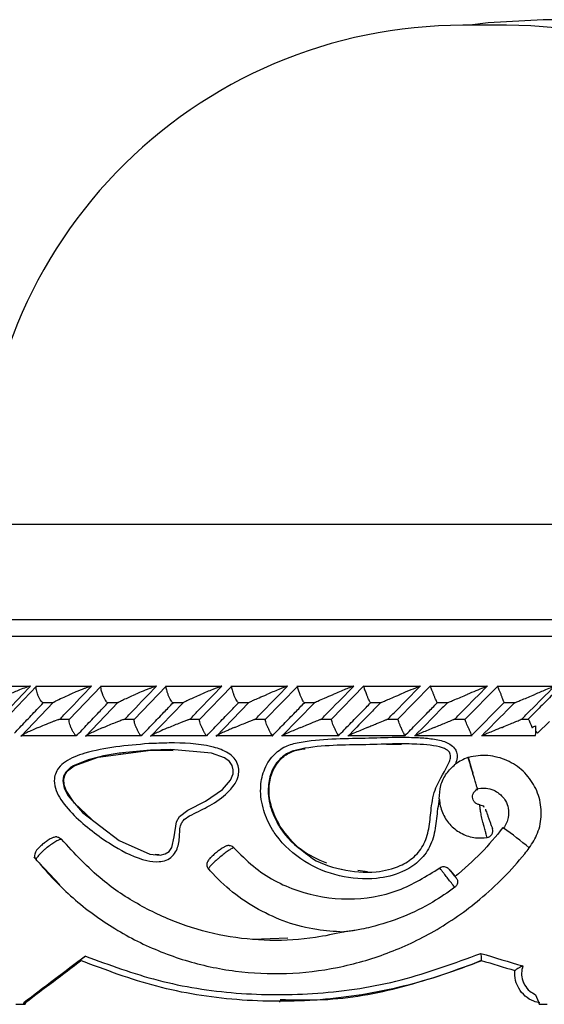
# Model space of a CAD drawing. Header units: millimetres. Extents: x 65 to 121, y 64 to 185.
# Tile 91 of 175: x 75.35 to 76.93, y 132.75 to 135.72. Entities that reach past the tile are written whole.
import ezdxf

# ---------------------------------------------------------------- set-up
doc = ezdxf.new("R2010")
doc.units = ezdxf.units.MM

msp = doc.modelspace()

# ---------------------------------------------------------------- linework, layer by layer
at = {"color": 7, "linetype": 'Continuous', "lineweight": 25}
for p, q in [((77.05924, 135.71509), (76.9281, 135.71509)), ((76.81747, 135.69817), (76.68632, 135.69817)), ((72.22689, 133.91004), (76.13778, 133.91004)), ((76.13778, 133.91004), (81.27689, 133.91004)), ((75.38464, 133.70835), (75.21969, 133.70835)), ((75.40391, 133.70898), (75.30881, 133.60866)), ((75.56875, 133.70861), (75.40196, 133.70861)), ((75.59854, 133.70911), (75.50281, 133.60876)), ((75.76443, 133.70861), (75.59641, 133.70861)), ((75.79435, 133.70918), (75.69805, 133.60886)), ((75.96128, 133.70859), (75.79211, 133.70859)), ((75.99136, 133.70924), (75.8945, 133.60894)), ((76.15929, 133.70856), (75.98903, 133.70856)), ((76.18958, 133.70928), (76.09215, 133.609)), ((76.35846, 133.70852), (76.18718, 133.70852)), ((76.38871, 133.71008), (76.29119, 133.6103)), ((76.55882, 133.70847), (76.38657, 133.70847)), ((76.58913, 133.7101), (76.49104, 133.61034)), ((76.76034, 133.70841), (76.58721, 133.70841)), ((76.79155, 133.70937), (76.69239, 133.60912)), ((76.96306, 133.70835), (76.7891, 133.70835)), ((75.45564, 133.66101), (75.35758, 133.55789)), ((75.422, 133.66062), (75.45479, 133.66062)), ((75.6503, 133.66087), (75.5519, 133.55805)), ((75.61691, 133.66056), (75.64935, 133.66056)), ((75.84607, 133.66064), (75.74744, 133.55819)), ((75.813, 133.66049), (75.84533, 133.66049)), ((76.04304, 133.6604), (75.94417, 133.55832)), ((76.01023, 133.66044), (76.04256, 133.66044)), ((76.23968, 133.65945), (76.14198, 133.55919)), ((76.20861, 133.66038), (76.24107, 133.66038)), ((76.40811, 133.66034), (76.44063, 133.66034)), ((76.60876, 133.66031), (76.64153, 133.66031)), ((76.71165, 133.56025), (76.81066, 133.66035)), ((76.81056, 133.66029), (76.84367, 133.66029)), ((75.50334, 133.60951), (75.47156, 133.60951)), ((75.69845, 133.60949), (75.66663, 133.60949)), ((75.8948, 133.60946), (75.86288, 133.60946)), ((76.09238, 133.60942), (76.06016, 133.60942)), ((76.2912, 133.60936), (76.2586, 133.60936)), ((76.49126, 133.6093), (76.45811, 133.6093)), ((76.69257, 133.60924), (76.65893, 133.60924)), ((76.88369, 133.60918), (76.86097, 133.60918)), ((76.36023, 133.57891), (76.34093, 133.55922)), ((76.91109, 133.56774), (76.94629, 133.60316)), ((75.35702, 133.56145), (75.5237, 133.56145)), ((75.5237, 133.56059), (75.52467, 133.56038)), ((75.55129, 133.56139), (75.71921, 133.56139)), ((75.71898, 133.56059), (75.71982, 133.56038)), ((75.74679, 133.56133), (75.91587, 133.56133)), ((75.91544, 133.56059), (75.91613, 133.56038)), ((75.94351, 133.56128), (76.11367, 133.56128)), ((76.14144, 133.56123), (76.31261, 133.56123)), ((76.34057, 133.56121), (76.51268, 133.56121)), ((76.54092, 133.56119), (76.71392, 133.56119)), ((76.74256, 133.56118), (76.9049, 133.56118)), ((75.74725, 133.51647), (75.67287, 133.50957)), ((75.74827, 133.51637), (75.81495, 133.51598)), ((76.45641, 133.53495), (76.50142, 133.53464)), ((76.70286, 133.49504), (76.70124, 133.49451)), ((76.80866, 133.28251), (76.80682, 133.2837)), ((75.39639, 133.19496), (75.47408, 133.11134)), ((75.77302, 133.20186), (75.76069, 133.20276)), ((76.3992, 133.15053), (76.37034, 133.15486)), ((76.15993, 132.95058), (76.05398, 132.94716)), ((76.74176, 132.88396), (76.74163, 132.88401)), ((75.34241, 132.75204), (75.36457, 132.75204)), ((75.36585, 132.75641), (75.36457, 132.75204)), ((75.36457, 132.75204), (75.37008, 132.75204)), ((75.36585, 132.75641), (75.37136, 132.75641)), ((75.37136, 132.75641), (75.37008, 132.75204)), ((76.13395, 132.76081), (76.13669, 132.76081)), ((76.91605, 132.75204), (76.9393, 132.75204))]:
    msp.add_line(p, q, dxfattribs=at)
at = {"color": 1, "linetype": 'Continuous', "lineweight": 25}
for p, q in [((75.23939, 134.19669), (77.90656, 134.19669)), ((72.17689, 133.86004), (76.131, 133.86004)), ((76.131, 133.86004), (81.32689, 133.86004))]:
    msp.add_line(p, q, dxfattribs=at)
at = {"color": 7, "linetype": 'Continuous', "lineweight": 25, "flags": 128}
for points in [[(76.9281, 135.71509), (76.76218, 135.70555), (76.70743, 135.69817)], [(75.56, 133.48824), (75.56, 133.48824), (75.51475, 133.46977), (75.50769, 133.46527), (75.49205, 133.45065), (75.48549, 133.43838), (75.48323, 133.42479), (75.48766, 133.40242), (75.49944, 133.37976), (75.54295, 133.32897), (75.65268, 133.24538), (75.74464, 133.20436), (75.77576, 133.20125), (75.79095, 133.20459), (75.80287, 133.21223), (75.81121, 133.22408), (75.81838, 133.25603), (75.82476, 133.3011), (75.83403, 133.31736), (75.85889, 133.33644), (75.91215, 133.3637), (75.96323, 133.39862), (75.98748, 133.42704), (75.99518, 133.4456), (75.99612, 133.45809), (75.99258, 133.47093), (75.98431, 133.4823), (75.9691, 133.4935), (75.9303, 133.50767), (75.80786, 133.51846), (75.74725, 133.51647), (75.74725, 133.51647)], [(75.57028, 133.30815), (75.51899, 133.35694), (75.49307, 133.39531), (75.48699, 133.41236), (75.486, 133.43071), (75.49017, 133.44381), (75.498, 133.45486), (75.51779, 133.47005), (75.58982, 133.49534), (75.74827, 133.51637), (75.74827, 133.51637)]]:
    msp.add_lwpolyline(points, dxfattribs=at)
at = {"color": 7, "linetype": 'Continuous', "lineweight": 25}
for centre, radius, start, end in [((76.68632, 134.25025), 1.44792, 90, 182.12014), ((76.81747, 134.25025), 1.44792, 357.87986, 90), ((76.58242, 133.58245), 0.32318, 356.22699, 1.3542), ((76.86719, 133.53361), 0.05559, 37.8709, 46.67715), ((78.32612, 133.98527), 1.69738, 196.80588, 198.48981), ((76.75632, 133.27366), 0.01999, 278.80511, 19.73485)]:
    msp.add_arc(centre, radius, start, end, dxfattribs=at)
at = {"color": 1, "linetype": 'Continuous', "lineweight": 25}
msp.add_arc((75.73393, 131.80957), 1.82335, 50.8099, 53.88375, dxfattribs=at)
at = {"color": 7, "linetype": 'Continuous', "lineweight": 25}
for centre, major_axis, ratio, start_param, end_param in [((76.75189, 133.58533), (4.57446, -4.55824), 0.0154712, 1.5514107, 1.5528065), ((76.75189, 133.13567), (-4.57469, 5.59467), 0.0094494, 1.5588622, 1.5629203), ((76.75189, 133.33104), (4.56981, 3.35077), 0.0650454, 1.7886322, 1.8309357), ((76.75189, 133.08947), (4.57471, -1.37222), 0.0376438, 4.7211784, 4.7487353), ((76.75189, 133.33104), (4.52985, 3.32147), 0.0650454, 1.7937549, 1.832465), ((76.74614, 133.07033), (4.5547, -1.37223), 0.0377817, 4.7228095, 4.7449582), ((76.75189, 134.84741), (-4.54233, 12.23928), 0.0445947, 1.7238719, 1.7262718)]:
    msp.add_ellipse(centre, major_axis=major_axis, ratio=ratio, start_param=start_param, end_param=end_param, dxfattribs=at)
for points, knots in [([(75.29243, 133.61038), (75.30018, 133.61862), (75.33127, 133.65165), (75.36254, 133.68465), (75.38601, 133.70942)], [0, 0, 0, 0, 0.2495622, 1, 1, 1, 1]), ([(75.38601, 133.70942), (75.38589, 133.70942), (75.38542, 133.70942), (75.38374, 133.7091), (75.37962, 133.70791), (75.36923, 133.70432), (75.35428, 133.69847), (75.3369, 133.6913), (75.32635, 133.68675), (75.32108, 133.68445), (75.321, 133.68442)], [0, 0, 0, 0, 0.0165282, 0.0607546, 0.1238804, 0.2335079, 0.5249192, 0.7588961, 0.9964327, 1, 1, 1, 1]), ([(75.40336, 133.70843), (75.40302, 133.70786), (75.40223, 133.70653), (75.40241, 133.70167), (75.40381, 133.69472), (75.40582, 133.68857), (75.40715, 133.68513), (75.4074, 133.6845), (75.40743, 133.68442)], [0, 0, 0, 0, 0.17742793, 0.40915813, 0.67499146, 0.94099701, 0.99227467, 1, 1, 1, 1]), ([(75.4751, 133.61038), (75.4829, 133.61857), (75.51431, 133.65157), (75.54583, 133.68459), (75.56953, 133.70942)], [0, 0, 0, 0, 0.2483501, 1, 1, 1, 1]), ([(75.56953, 133.70942), (75.56918, 133.70939), (75.56873, 133.70936), (75.5671, 133.70899), (75.56345, 133.70791), (75.55629, 133.70537), (75.54222, 133.70001), (75.52485, 133.69293), (75.51094, 133.68699), (75.50507, 133.68445), (75.50499, 133.68442)], [0, 0, 0, 0, 0.0439879, 0.0565251, 0.1182048, 0.2485795, 0.37791, 0.7339172, 0.9964188, 1, 1, 1, 1]), ([(75.59784, 133.70838), (75.59771, 133.70828), (75.5971, 133.70777), (75.59713, 133.7045), (75.59804, 133.6987), (75.6001, 133.69164), (75.60197, 133.68662), (75.60283, 133.6845), (75.60286, 133.68442)], [0, 0, 0, 0, 0.05983726, 0.2869848, 0.52515128, 0.79963308, 0.99226558, 1, 1, 1, 1]), ([(75.66994, 133.61038), (75.67783, 133.61862), (75.70944, 133.65162), (75.74115, 133.68464), (75.76494, 133.70942)], [0, 0, 0, 0, 0.2496692, 1, 1, 1, 1]), ([(75.76494, 133.70942), (75.76472, 133.7094), (75.7643, 133.70938), (75.76268, 133.70898), (75.75886, 133.70778), (75.7521, 133.70532), (75.73833, 133.70001), (75.72105, 133.69294), (75.70698, 133.68698), (75.70111, 133.68445), (75.70103, 133.68442)], [0, 0, 0, 0, 0.0336146, 0.0647281, 0.1259539, 0.2511428, 0.3754698, 0.7356207, 0.9964202, 1, 1, 1, 1]), ([(75.79354, 133.7084), (75.79338, 133.70783), (75.79299, 133.70651), (75.79374, 133.70167), (75.79563, 133.69471), (75.79784, 133.68856), (75.79922, 133.68512), (75.79947, 133.6845), (75.79951, 133.68442)], [0, 0, 0, 0, 0.1755758, 0.4076111, 0.6742204, 0.9410785, 0.9922637, 1, 1, 1, 1]), ([(75.86596, 133.61038), (75.87393, 133.61865), (75.90573, 133.65165), (75.93761, 133.68467), (75.96151, 133.70942)], [0, 0, 0, 0, 0.2505588, 1, 1, 1, 1]), ([(75.96151, 133.70942), (75.9614, 133.70941), (75.96104, 133.7094), (75.95941, 133.70896), (75.95417, 133.7072), (75.94521, 133.70377), (75.9258, 133.69604), (75.91013, 133.68946), (75.89836, 133.68445), (75.89828, 133.68442)], [0, 0, 0, 0, 0.0233505, 0.0734552, 0.1346777, 0.3255434, 0.4727836, 0.9964062, 1, 1, 1, 1]), ([(75.99049, 133.70837), (75.99041, 133.70781), (75.99023, 133.70649), (75.99126, 133.70166), (75.99337, 133.69471), (75.99567, 133.68856), (75.99707, 133.68512), (75.99733, 133.6845), (75.99736, 133.68442)], [0, 0, 0, 0, 0.1729576, 0.4056699, 0.673211, 0.9409559, 0.9922474, 1, 1, 1, 1]), ([(76.06314, 133.61038), (76.07117, 133.61867), (76.10316, 133.65168), (76.13523, 133.68469), (76.15924, 133.70942)], [0, 0, 0, 0, 0.2510673, 1, 1, 1, 1]), ([(76.15924, 133.70942), (76.1592, 133.70942), (76.15905, 133.70942), (76.15828, 133.70924), (76.15618, 133.70856), (76.15095, 133.70665), (76.14281, 133.70347), (76.12421, 133.69598), (76.10865, 133.68948), (76.09682, 133.68445), (76.09673, 133.68442)], [0, 0, 0, 0, 0.01308281, 0.04402182, 0.10022292, 0.16637225, 0.32972406, 0.47392317, 0.99641131, 1, 1, 1, 1]), ([(76.18866, 133.70832), (76.18863, 133.70823), (76.18846, 133.70773), (76.1892, 133.70449), (76.19092, 133.6987), (76.19348, 133.69164), (76.19549, 133.68662), (76.19637, 133.6845), (76.19641, 133.68442)], [0, 0, 0, 0, 0.05090085, 0.28011062, 0.52043116, 0.79775177, 0.99221233, 1, 1, 1, 1]), ([(76.26147, 133.61038), (76.26955, 133.61867), (76.30174, 133.65168), (76.33398, 133.6847), (76.35812, 133.70942)], [0, 0, 0, 0, 0.251132, 1, 1, 1, 1]), ([(76.35812, 133.70942), (76.35812, 133.70942), (76.35804, 133.70943), (76.35732, 133.70925), (76.35448, 133.70823), (76.34681, 133.70527), (76.33316, 133.69975), (76.31525, 133.69235), (76.30276, 133.68711), (76.29646, 133.68445), (76.29638, 133.68442)], [0, 0, 0, 0, 0.0028652, 0.0509783, 0.1103371, 0.2078091, 0.4531876, 0.7216386, 0.9964138, 1, 1, 1, 1]), ([(76.38807, 133.70828), (76.38807, 133.7082), (76.38804, 133.70771), (76.389, 133.70449), (76.39097, 133.6987), (76.39368, 133.69164), (76.39573, 133.68662), (76.39661, 133.6845), (76.39665, 133.68442)], [0, 0, 0, 0, 0.0452501, 0.2758716, 0.5176046, 0.796567, 0.992169, 1, 1, 1, 1]), ([(76.46096, 133.61038), (76.46909, 133.61867), (76.50146, 133.65169), (76.53388, 133.6847), (76.55817, 133.70942)], [0, 0, 0, 0, 0.2510565, 1, 1, 1, 1]), ([(76.55817, 133.70942), (76.55807, 133.7094), (76.55786, 133.70936), (76.55606, 133.70869), (76.55155, 133.70692), (76.53804, 133.70143), (76.51894, 133.69351), (76.50328, 133.68697), (76.4973, 133.68445), (76.49722, 133.68442)], [0, 0, 0, 0, 0.038873, 0.0848212, 0.1629502, 0.3126981, 0.7369087, 0.9964157, 1, 1, 1, 1]), ([(76.58847, 133.70942), (76.58845, 133.70933), (76.58841, 133.7091), (76.5892, 133.70668), (76.59106, 133.70173), (76.59385, 133.69469), (76.59636, 133.68856), (76.5978, 133.68512), (76.59806, 133.6845), (76.59809, 133.68442)], [0, 0, 0, 0, 0.1156537, 0.3057841, 0.5012352, 0.7257101, 0.9503462, 0.9934889, 1, 1, 1, 1]), ([(76.66161, 133.61038), (76.66976, 133.61865), (76.70233, 133.65167), (76.73494, 133.68468), (76.75937, 133.70942)], [0, 0, 0, 0, 0.2504286, 1, 1, 1, 1]), ([(76.75937, 133.70942), (76.75935, 133.70941), (76.75929, 133.70939), (76.75812, 133.70892), (76.7546, 133.70747), (76.74391, 133.70304), (76.72471, 133.69504), (76.70802, 133.68808), (76.69935, 133.68445), (76.69926, 133.68442)], [0, 0, 0, 0, 0.0273686, 0.0721239, 0.1418868, 0.2690862, 0.6203414, 0.9964223, 1, 1, 1, 1]), ([(76.79068, 133.70811), (76.7909, 133.70762), (76.79147, 133.70636), (76.79349, 133.70166), (76.79643, 133.69472), (76.79902, 133.68856), (76.80045, 133.68513), (76.80071, 133.6845), (76.80074, 133.68442)], [0, 0, 0, 0, 0.1536243, 0.3920047, 0.6655901, 0.9393249, 0.9920332, 1, 1, 1, 1]), ([(76.86343, 133.61038), (76.87161, 133.61862), (76.90438, 133.65165), (76.93716, 133.68465), (76.96177, 133.70942)], [0, 0, 0, 0, 0.24956111, 1, 1, 1, 1]), ([(76.9814, 133.70942), (76.96989, 133.69782), (76.94654, 133.67427), (76.91374, 133.64126), (76.89243, 133.61985), (76.883, 133.61038)], [0, 0, 0, 0, 0.3511504, 0.7127317, 1, 1, 1, 1]), ([(76.96177, 133.70942), (76.96178, 133.70942), (76.96183, 133.70942), (76.96116, 133.7091), (76.95845, 133.70791), (76.95006, 133.70432), (76.93617, 133.69847), (76.91903, 133.6913), (76.90814, 133.68675), (76.90261, 133.68445), (76.90253, 133.68442)], [0, 0, 0, 0, 0.016515, 0.0607639, 0.1238527, 0.2334858, 0.5249038, 0.7588898, 0.9964264, 1, 1, 1, 1]), ([(75.42202, 133.66079), (75.42136, 133.66127), (75.41966, 133.66251), (75.41615, 133.66719), (75.41201, 133.67412), (75.40912, 133.68028), (75.40771, 133.68372), (75.40746, 133.68434), (75.40743, 133.68442)], [0, 0, 0, 0, 0.1489436, 0.3888645, 0.663901, 0.9391426, 0.9919893, 1, 1, 1, 1]), ([(75.45479, 133.66055), (75.45518, 133.66084), (75.45678, 133.662), (75.46566, 133.66662), (75.48197, 133.67434), (75.49703, 133.68098), (75.50491, 133.68439), (75.50499, 133.68442)], [0, 0, 0, 0, 0.0550261, 0.2192366, 0.5990859, 0.9959971, 1, 1, 1, 1]), ([(75.61693, 133.66072), (75.61632, 133.66122), (75.61476, 133.66248), (75.61143, 133.66719), (75.60744, 133.67413), (75.60457, 133.68028), (75.60314, 133.68372), (75.60289, 133.68434), (75.60286, 133.68442)], [0, 0, 0, 0, 0.15440501, 0.39263411, 0.66605006, 0.9396809, 0.99206416, 1, 1, 1, 1]), ([(75.65023, 133.66093), (75.65099, 133.66137), (75.65389, 133.6631), (75.66868, 133.67023), (75.68566, 133.67782), (75.69919, 133.68363), (75.70095, 133.68439), (75.70103, 133.68442)], [0, 0, 0, 0, 0.0768781, 0.2970025, 0.9090091, 0.9958857, 1, 1, 1, 1]), ([(75.81301, 133.66065), (75.81244, 133.66117), (75.81104, 133.66244), (75.8079, 133.66719), (75.80407, 133.67413), (75.80124, 133.68028), (75.7998, 133.68372), (75.79954, 133.68434), (75.79951, 133.68442)], [0, 0, 0, 0, 0.1596436, 0.3962864, 0.668111, 0.940151, 0.9921302, 1, 1, 1, 1]), ([(75.84446, 133.65942), (75.84435, 133.65946), (75.84409, 133.65956), (75.8455, 133.66052), (75.85013, 133.66297), (75.8653, 133.67015), (75.88286, 133.67784), (75.89645, 133.68364), (75.8982, 133.68439), (75.89828, 133.68442)], [0, 0, 0, 0, 0.04294021, 0.10077167, 0.19449465, 0.38719775, 0.92159128, 0.99640451, 1, 1, 1, 1]), ([(76.01024, 133.66058), (76.00973, 133.66112), (76.00848, 133.66241), (76.00555, 133.66719), (76.0019, 133.67413), (75.9991, 133.68029), (75.99765, 133.68372), (75.99739, 133.68434), (75.99736, 133.68442)], [0, 0, 0, 0, 0.1648704, 0.3999633, 0.6701681, 0.9405718, 0.9921769, 1, 1, 1, 1]), ([(76.04292, 133.66051), (76.04404, 133.66109), (76.04762, 133.66293), (76.0583, 133.6678), (76.07503, 133.67518), (76.08874, 133.68105), (76.09665, 133.68439), (76.09673, 133.68442)], [0, 0, 0, 0, 0.0977208, 0.3124589, 0.6067182, 0.9959864, 1, 1, 1, 1]), ([(76.20861, 133.66052), (76.20816, 133.66107), (76.20708, 133.66237), (76.20437, 133.66718), (76.2009, 133.67413), (76.19815, 133.68028), (76.1967, 133.68372), (76.19644, 133.68434), (76.19641, 133.68442)], [0, 0, 0, 0, 0.1698961, 0.4036043, 0.67218, 0.9409358, 0.9922205, 1, 1, 1, 1]), ([(76.24107, 133.66031), (76.24173, 133.66064), (76.24399, 133.66177), (76.25381, 133.66621), (76.27161, 133.67396), (76.28757, 133.68071), (76.2963, 133.68439), (76.29638, 133.68442)], [0, 0, 0, 0, 0.06332, 0.218732, 0.5740157, 0.996038, 1, 1, 1, 1]), ([(76.40811, 133.66046), (76.40773, 133.66103), (76.40684, 133.66234), (76.40436, 133.66718), (76.40108, 133.67413), (76.39839, 133.68028), (76.39694, 133.68372), (76.39668, 133.68434), (76.39665, 133.68442)], [0, 0, 0, 0, 0.1737832, 0.4064174, 0.6737076, 0.9411752, 0.9922538, 1, 1, 1, 1]), ([(76.44063, 133.66024), (76.44073, 133.66028), (76.44165, 133.66073), (76.44685, 133.66304), (76.45756, 133.66769), (76.47522, 133.6752), (76.48913, 133.68104), (76.49714, 133.68439), (76.49722, 133.68442)], [0, 0, 0, 0, 0.0118549, 0.1141956, 0.3242854, 0.6128385, 0.9960514, 1, 1, 1, 1]), ([(76.60876, 133.66043), (76.60845, 133.661), (76.60775, 133.66232), (76.60552, 133.66718), (76.60245, 133.67413), (76.59983, 133.68028), (76.59838, 133.68372), (76.59812, 133.68434), (76.59809, 133.68442)], [0, 0, 0, 0, 0.17642, 0.4083936, 0.6747441, 0.9412883, 0.9922696, 1, 1, 1, 1]), ([(76.63975, 133.65942), (76.63983, 133.65946), (76.64001, 133.65956), (76.64224, 133.66053), (76.64803, 133.663), (76.66522, 133.67024), (76.68364, 133.67791), (76.69754, 133.6837), (76.69918, 133.68439), (76.69926, 133.68442)], [0, 0, 0, 0, 0.0432872, 0.1010428, 0.1950024, 0.3888578, 0.9279841, 0.9964025, 1, 1, 1, 1]), ([(76.81056, 133.6604), (76.81034, 133.66098), (76.80984, 133.66231), (76.80787, 133.66717), (76.80502, 133.67413), (76.80247, 133.68028), (76.80104, 133.68371), (76.80078, 133.68434), (76.80074, 133.68442)], [0, 0, 0, 0, 0.1778414, 0.4095708, 0.675333, 0.9412666, 0.9922793, 1, 1, 1, 1]), ([(76.84166, 133.65942), (76.84178, 133.65946), (76.84207, 133.65956), (76.84447, 133.66052), (76.85047, 133.66296), (76.86802, 133.67016), (76.88665, 133.67785), (76.90069, 133.68366), (76.90245, 133.68439), (76.90253, 133.68442)], [0, 0, 0, 0, 0.0428228, 0.1000634, 0.1932418, 0.385503, 0.9231096, 0.996413, 1, 1, 1, 1]), ([(75.33768, 133.56773), (75.34887, 133.57954), (75.37138, 133.60328), (75.40039, 133.63385), (75.41822, 133.65261), (75.42469, 133.65942)], [0, 0, 0, 0, 0.3866243, 0.777267, 1, 1, 1, 1]), ([(75.52467, 133.56038), (75.53574, 133.57199), (75.55811, 133.59544), (75.58963, 133.62846), (75.6101, 133.64987), (75.61923, 133.65942)], [0, 0, 0, 0, 0.35178382, 0.71086909, 1, 1, 1, 1]), ([(75.71982, 133.56038), (75.73098, 133.57201), (75.75354, 133.59553), (75.78525, 133.62855), (75.80581, 133.64993), (75.81494, 133.65942)], [0, 0, 0, 0, 0.3526143, 0.7125271, 1, 1, 1, 1]), ([(75.91613, 133.56038), (75.92738, 133.57203), (75.95011, 133.59558), (75.98201, 133.6286), (76.00267, 133.64996), (76.01182, 133.65942)], [0, 0, 0, 0, 0.3530892, 0.7134919, 1, 1, 1, 1]), ([(76.1136, 133.56038), (76.12492, 133.57204), (76.1478, 133.5956), (76.17989, 133.62862), (76.20066, 133.64997), (76.20985, 133.65942)], [0, 0, 0, 0, 0.353239, 0.7137869, 1, 1, 1, 1]), ([(76.31223, 133.56038), (76.32361, 133.57204), (76.34661, 133.59559), (76.37889, 133.62861), (76.39978, 133.64996), (76.40904, 133.65942)], [0, 0, 0, 0, 0.3530497, 0.7134075, 1, 1, 1, 1]), ([(76.43909, 133.65942), (76.431, 133.65116), (76.40471, 133.62434), (76.37847, 133.59751), (76.36032, 133.57895)], [0, 0, 0, 0, 0.30796803, 1, 1, 1, 1]), ([(76.51201, 133.56038), (76.52344, 133.57202), (76.54655, 133.59555), (76.57901, 133.62856), (76.60004, 133.64993), (76.60939, 133.65942)], [0, 0, 0, 0, 0.3525183, 0.7123427, 1, 1, 1, 1]), ([(76.63975, 133.65942), (76.63164, 133.65119), (76.5991, 133.61819), (76.5666, 133.58517), (76.5422, 133.56038)], [0, 0, 0, 0, 0.24933854, 1, 1, 1, 1]), ([(76.84166, 133.65942), (76.83354, 133.65124), (76.80081, 133.61824), (76.7681, 133.58522), (76.7435, 133.56038)], [0, 0, 0, 0, 0.2479525, 1, 1, 1, 1]), ([(75.41029, 133.58538), (75.41037, 133.58541), (75.41615, 133.58793), (75.43015, 133.59386), (75.44766, 133.60099), (75.4617, 133.60627), (75.46829, 133.60865), (75.47103, 133.60942), (75.47156, 133.60957)], [0, 0, 0, 0, 0.00391736, 0.28945989, 0.68856932, 0.82703985, 0.96651844, 1, 1, 1, 1]), ([(75.50786, 133.58538), (75.50783, 133.58546), (75.5066, 133.58852), (75.50445, 133.59464), (75.50269, 133.6023), (75.50222, 133.60721), (75.50287, 133.60829), (75.50303, 133.60856)], [0, 0, 0, 0, 0.0083119, 0.3106837, 0.6134668, 0.9029324, 1, 1, 1, 1]), ([(75.60574, 133.58538), (75.60582, 133.58541), (75.61742, 133.59039), (75.63301, 133.59691), (75.65268, 133.60464), (75.66196, 133.60811), (75.66748, 133.60987), (75.66928, 133.61033), (75.66978, 133.61037), (75.66994, 133.61038)], [0, 0, 0, 0, 0.0035878, 0.5254279, 0.6761113, 0.8677361, 0.9304333, 0.9767107, 1, 1, 1, 1]), ([(75.70392, 133.58538), (75.70389, 133.58546), (75.70264, 133.58852), (75.70041, 133.59464), (75.69838, 133.60231), (75.69766, 133.60727), (75.69814, 133.60836), (75.69827, 133.60865)], [0, 0, 0, 0, 0.0082257, 0.3078615, 0.6079726, 0.8946509, 1, 1, 1, 1]), ([(75.80241, 133.58538), (75.80249, 133.58541), (75.81411, 133.59036), (75.82961, 133.59683), (75.84849, 133.60432), (75.85698, 133.60756), (75.86255, 133.6095), (75.86478, 133.61017), (75.86567, 133.61036), (75.86589, 133.61037), (75.86596, 133.61038)], [0, 0, 0, 0, 0.00359465, 0.52268651, 0.670409, 0.83685721, 0.90431824, 0.96052326, 0.98699396, 1, 1, 1, 1]), ([(75.90119, 133.58538), (75.90116, 133.58546), (75.89989, 133.58852), (75.89758, 133.59464), (75.89531, 133.60232), (75.89432, 133.60731), (75.89463, 133.60842), (75.89472, 133.60873)], [0, 0, 0, 0, 0.0081481, 0.3054919, 0.6032814, 0.8877538, 1, 1, 1, 1]), ([(76.00028, 133.58538), (76.00036, 133.58541), (76.01204, 133.59037), (76.02748, 133.59678), (76.04611, 133.60424), (76.0544, 133.60747), (76.06, 133.6095), (76.06231, 133.61024), (76.063, 133.61038), (76.06313, 133.61038), (76.06314, 133.61038)], [0, 0, 0, 0, 0.0035917, 0.5215441, 0.6668541, 0.8334531, 0.9000042, 0.9672468, 0.9972583, 1, 1, 1, 1]), ([(76.09966, 133.58538), (76.09963, 133.58546), (76.09835, 133.58852), (76.09597, 133.59464), (76.09346, 133.60232), (76.0922, 133.60735), (76.09234, 133.60846), (76.09238, 133.60879)], [0, 0, 0, 0, 0.0080825, 0.303621, 0.5996016, 0.8822729, 1, 1, 1, 1]), ([(76.19934, 133.58538), (76.19942, 133.58541), (76.20531, 133.58789), (76.21965, 133.59389), (76.23688, 133.60096), (76.25036, 133.60633), (76.25626, 133.60865), (76.25842, 133.6094), (76.2586, 133.60947)], [0, 0, 0, 0, 0.0039768, 0.2882298, 0.7007994, 0.8260711, 0.9851629, 1, 1, 1, 1]), ([(76.29932, 133.58538), (76.29929, 133.58546), (76.29801, 133.58852), (76.29556, 133.59463), (76.29282, 133.60234), (76.29126, 133.60752), (76.29122, 133.6087), (76.29121, 133.6091)], [0, 0, 0, 0, 0.00783496, 0.29406946, 0.58072375, 0.85451524, 1, 1, 1, 1]), ([(76.3996, 133.58538), (76.39968, 133.58541), (76.40423, 133.58732), (76.41336, 133.59112), (76.4295, 133.59781), (76.44422, 133.60385), (76.45498, 133.60817), (76.45912, 133.60977), (76.46064, 133.61031), (76.46087, 133.61036), (76.46096, 133.61038)], [0, 0, 0, 0, 0.0035861, 0.2008852, 0.4001749, 0.7146016, 0.8525413, 0.9265499, 0.9720309, 1, 1, 1, 1]), ([(76.50018, 133.58538), (76.50014, 133.58546), (76.49886, 133.58852), (76.49637, 133.59463), (76.4934, 133.60234), (76.49158, 133.60749), (76.49135, 133.60865), (76.49127, 133.60904)], [0, 0, 0, 0, 0.0078972, 0.2958023, 0.5840906, 0.8595591, 1, 1, 1, 1]), ([(76.60106, 133.58538), (76.60114, 133.58541), (76.60673, 133.58774), (76.61795, 133.59241), (76.63498, 133.59947), (76.6485, 133.60505), (76.65671, 133.60843), (76.65859, 133.60919), (76.65893, 133.60932)], [0, 0, 0, 0, 0.0039942, 0.2731543, 0.5478194, 0.8392712, 0.9711499, 1, 1, 1, 1]), ([(76.70224, 133.58538), (76.70221, 133.58546), (76.70093, 133.58852), (76.69839, 133.59463), (76.69522, 133.60233), (76.69315, 133.60745), (76.69271, 133.6086), (76.69257, 133.60898)], [0, 0, 0, 0, 0.0079571, 0.2974605, 0.5874055, 0.8645025, 1, 1, 1, 1]), ([(76.80373, 133.58538), (76.80381, 133.58541), (76.81085, 133.58833), (76.82374, 133.59368), (76.84134, 133.60102), (76.85331, 133.60604), (76.85969, 133.60873), (76.86091, 133.60926), (76.86097, 133.60929)], [0, 0, 0, 0, 0.0040096, 0.3440849, 0.6315752, 0.8780526, 0.9935267, 1, 1, 1, 1]), ([(76.88369, 133.60925), (76.8837, 133.60924), (76.88393, 133.60885), (76.88533, 133.60587), (76.8878, 133.60031), (76.89096, 133.59313), (76.89304, 133.58781), (76.89411, 133.58546), (76.89415, 133.58538)], [0, 0, 0, 0, 0.0032745, 0.2407553, 0.4856391, 0.7673891, 0.9919836, 1, 1, 1, 1]), ([(75.41029, 133.58538), (75.41021, 133.58534), (75.40829, 133.58451), (75.3948, 133.57859), (75.37784, 133.57086), (75.36411, 133.56379), (75.3603, 133.5614), (75.35946, 133.5605), (75.35992, 133.56037), (75.36027, 133.56038), (75.36027, 133.56038)], [0, 0, 0, 0, 0.0035941, 0.08802966, 0.62045937, 0.80698721, 0.89776677, 0.95406928, 0.9995787, 1, 1, 1, 1]), ([(75.50786, 133.58538), (75.50789, 133.5853), (75.50913, 133.58224), (75.51189, 133.57612), (75.5163, 133.56842), (75.51998, 133.56331), (75.52164, 133.56216), (75.52218, 133.56178)], [0, 0, 0, 0, 0.0079653, 0.297913, 0.5882543, 0.8656554, 1, 1, 1, 1]), ([(75.60574, 133.58538), (75.60566, 133.58534), (75.60367, 133.58448), (75.59006, 133.57857), (75.57285, 133.57084), (75.55864, 133.56377), (75.55458, 133.56141), (75.55348, 133.56048), (75.55396, 133.56041), (75.55417, 133.56038)], [0, 0, 0, 0, 0.0035923, 0.0901664, 0.6202616, 0.8066376, 0.89761, 0.9541557, 1, 1, 1, 1]), ([(75.70392, 133.58538), (75.70396, 133.5853), (75.7052, 133.58223), (75.70796, 133.57612), (75.71221, 133.56841), (75.71569, 133.56327), (75.71719, 133.56211), (75.71769, 133.56172)], [0, 0, 0, 0, 0.007897, 0.2962947, 0.5850986, 0.8609043, 1, 1, 1, 1]), ([(75.80241, 133.58538), (75.80233, 133.58534), (75.79424, 133.58188), (75.78057, 133.57591), (75.76413, 133.56844), (75.75438, 133.56375), (75.75007, 133.5614), (75.74879, 133.56047), (75.74916, 133.56041), (75.74933, 133.56038)], [0, 0, 0, 0, 0.0035874, 0.3626678, 0.6223805, 0.8074221, 0.8980191, 0.954537, 1, 1, 1, 1]), ([(75.90119, 133.58538), (75.90123, 133.5853), (75.90249, 133.58223), (75.90523, 133.57612), (75.9093, 133.56841), (75.91257, 133.56323), (75.9139, 133.56207), (75.91436, 133.56166)], [0, 0, 0, 0, 0.0078475, 0.2945982, 0.5818043, 0.8559572, 1, 1, 1, 1]), ([(76.00028, 133.58538), (76.0002, 133.58534), (75.99604, 133.58357), (75.98792, 133.58009), (75.97441, 133.5742), (75.96141, 133.56841), (75.95138, 133.56374), (75.94681, 133.5614), (75.94533, 133.56047), (75.94559, 133.56041), (75.94571, 133.56038)], [0, 0, 0, 0, 0.0035813, 0.1847841, 0.3645772, 0.6232284, 0.8077206, 0.8982122, 0.9547102, 1, 1, 1, 1]), ([(76.09966, 133.58538), (76.09969, 133.5853), (76.10097, 133.58223), (76.10367, 133.57614), (76.10761, 133.5683), (76.11093, 133.56278), (76.11281, 133.56058), (76.11343, 133.56042), (76.1136, 133.56038)], [0, 0, 0, 0, 0.0065157, 0.2445718, 0.4830001, 0.7105922, 0.9197978, 1, 1, 1, 1]), ([(76.19934, 133.58538), (76.19926, 133.58534), (76.19137, 133.582), (76.17759, 133.57612), (76.16052, 133.56865), (76.1499, 133.56387), (76.14483, 133.56143), (76.14319, 133.56052), (76.14313, 133.56036), (76.14332, 133.56038), (76.14332, 133.56038)], [0, 0, 0, 0, 0.0035857, 0.3495339, 0.6143784, 0.8037517, 0.8960182, 0.9531799, 0.9992652, 1, 1, 1, 1]), ([(76.29932, 133.58538), (76.29936, 133.5853), (76.30064, 133.58224), (76.30329, 133.57614), (76.30704, 133.5683), (76.31006, 133.56278), (76.31165, 133.56058), (76.3121, 133.56042), (76.31223, 133.56038)], [0, 0, 0, 0, 0.0065082, 0.2445514, 0.4829313, 0.7105397, 0.9197957, 1, 1, 1, 1]), ([(76.3996, 133.58538), (76.39952, 133.58534), (76.39767, 133.58457), (76.38375, 133.57869), (76.36559, 133.57096), (76.34931, 133.56384), (76.34401, 133.56142), (76.34216, 133.56051), (76.34203, 133.56036), (76.34215, 133.56038), (76.34215, 133.56038)], [0, 0, 0, 0, 0.0035918, 0.0815002, 0.61583, 0.8044487, 0.8964087, 0.9534677, 0.9995139, 1, 1, 1, 1]), ([(76.50018, 133.58538), (76.50021, 133.5853), (76.5015, 133.58223), (76.5041, 133.57615), (76.50765, 133.56831), (76.51036, 133.56278), (76.51165, 133.56058), (76.51193, 133.56042), (76.51201, 133.56038)], [0, 0, 0, 0, 0.0065141, 0.2444685, 0.4827323, 0.710307, 0.9195617, 1, 1, 1, 1]), ([(76.60106, 133.58538), (76.60098, 133.58534), (76.59898, 133.5845), (76.5849, 133.57861), (76.56651, 133.57086), (76.54992, 133.5638), (76.54439, 133.5614), (76.54239, 133.56052), (76.54211, 133.56033), (76.5422, 133.56038), (76.5422, 133.56038)], [0, 0, 0, 0, 0.0035887, 0.0877923, 0.619048, 0.8060412, 0.8972637, 0.9539829, 0.9998788, 1, 1, 1, 1]), ([(76.70224, 133.58538), (76.70228, 133.5853), (76.70356, 133.58224), (76.70612, 133.57612), (76.7094, 133.5684), (76.71166, 133.56315), (76.71222, 133.56195), (76.71242, 133.5615)], [0, 0, 0, 0, 0.0077354, 0.2897026, 0.5720894, 0.8418209, 1, 1, 1, 1]), ([(76.80373, 133.58538), (76.80365, 133.58534), (76.79543, 133.58192), (76.78115, 133.57597), (76.76316, 133.56849), (76.75179, 133.56378), (76.74604, 133.5614), (76.74382, 133.56051), (76.7435, 133.56035), (76.7435, 133.56038), (76.7435, 133.56038)], [0, 0, 0, 0, 0.0035792, 0.3591589, 0.621338, 0.8073206, 0.8979377, 0.9542272, 0.9997997, 1, 1, 1, 1]), ([(76.89415, 133.58538), (76.89423, 133.58541), (76.89808, 133.58685), (76.90184, 133.58849), (76.90551, 133.59008)], [0, 0, 0, 0, 0.0216374, 1, 1, 1, 1]), ([(76.61551, 133.37083), (76.61369, 133.36052), (76.60844, 133.33094), (76.60509, 133.28175), (76.59006, 133.22512), (76.55448, 133.17893), (76.49876, 133.14444), (76.41668, 133.12514), (76.31345, 133.13333), (76.20634, 133.17655), (76.14273, 133.23397), (76.10562, 133.28965), (76.08437, 133.33566), (76.07495, 133.39768), (76.08525, 133.45613), (76.1123, 133.50106), (76.15113, 133.53024), (76.24489, 133.55303), (76.35684, 133.55124), (76.47502, 133.55629), (76.54115, 133.5556), (76.58987, 133.55218), (76.62387, 133.54634), (76.6481, 133.53576), (76.66113, 133.52439), (76.66834, 133.50988), (76.66978, 133.49306), (76.6662, 133.48111), (76.66351, 133.47464), (76.66344, 133.47448)], [0, 0, 0, 0, 0.0201343, 0.0577924, 0.0949224, 0.1310269, 0.1670387, 0.2191852, 0.2908599, 0.3636247, 0.4393297, 0.4516833, 0.4928075, 0.535928, 0.5703381, 0.6050054, 0.6346503, 0.6617107, 0.7900775, 0.8499239, 0.8900945, 0.9173809, 0.9440771, 0.955947, 0.9679324, 0.9764734, 0.9865169, 0.9996659, 1, 1, 1, 1]), ([(75.74168, 133.53644), (75.76229, 133.5373), (75.82532, 133.53995), (75.90508, 133.53661), (75.96938, 133.51619), (75.99481, 133.49832), (76.00824, 133.48041), (76.01375, 133.46058), (76.01187, 133.4383), (75.99971, 133.41076), (75.96852, 133.37661), (75.92033, 133.34556), (75.87511, 133.32545), (75.84677, 133.30872), (75.83422, 133.28581), (75.83562, 133.25419), (75.82948, 133.21998), (75.81332, 133.1965), (75.79444, 133.18474), (75.7677, 133.17936), (75.71207, 133.18704), (75.6256, 133.23161), (75.53954, 133.29548), (75.48367, 133.35584), (75.46226, 133.39457), (75.45612, 133.42159), (75.46009, 133.44551), (75.47134, 133.46591), (75.49988, 133.49088), (75.55907, 133.51252), (75.64348, 133.52843), (75.7085, 133.53373), (75.74168, 133.53644)], [0, 0, 0, 0, 0.0431555, 0.1319802, 0.1642991, 0.1810664, 0.1951838, 0.2093569, 0.2220215, 0.2400838, 0.2698016, 0.3156676, 0.3568958, 0.3736743, 0.3815956, 0.4091123, 0.4362741, 0.4511752, 0.4662247, 0.4811889, 0.5072259, 0.5818165, 0.6810474, 0.7305635, 0.7510546, 0.7717554, 0.7856651, 0.7995837, 0.8188929, 0.8634737, 0.9303224, 1, 1, 1, 1]), ([(76.22381, 133.19871), (76.22381, 133.19871), (76.25064, 133.17635), (76.28684, 133.16659), (76.35502, 133.15034), (76.41623, 133.14541), (76.49163, 133.16305), (76.54151, 133.19379), (76.5734, 133.23535), (76.58649, 133.28757), (76.59068, 133.34469), (76.60272, 133.41403), (76.63777, 133.45871), (76.64994, 133.49426), (76.64925, 133.50433), (76.64521, 133.51225), (76.63685, 133.51913), (76.61768, 133.52727), (76.58722, 133.53235), (76.541, 133.53562), (76.47624, 133.53627), (76.35995, 133.53128), (76.25148, 133.53304), (76.16295, 133.51207), (76.12997, 133.48712), (76.10694, 133.44848), (76.0982, 133.39713), (76.10609, 133.34081), (76.1246, 133.30536), (76.13371, 133.28791)], [0, 0, 0, 0, 0.00000205, 0.07398189, 0.0752503, 0.1491532, 0.20178194, 0.23689709, 0.27135978, 0.30980473, 0.34882851, 0.39343627, 0.4559056, 0.4660411, 0.47197473, 0.47670282, 0.48451043, 0.49431805, 0.52058455, 0.54936281, 0.59264972, 0.65777638, 0.79668741, 0.82240266, 0.84974561, 0.88228229, 0.91554019, 0.95840648, 1, 1, 1, 1]), ([(76.13642, 133.28791), (76.12589, 133.30861), (76.10647, 133.34681), (76.10123, 133.40561), (76.11224, 133.45481), (76.1367, 133.49134), (76.17219, 133.51545), (76.19875, 133.51917), (76.21253, 133.5211)], [0, 0, 0, 0, 0.2321618, 0.428332, 0.5793728, 0.7314383, 0.8607205, 1, 1, 1, 1]), ([(76.70124, 133.49451), (76.68821, 133.48899), (76.67493, 133.48337), (76.66365, 133.47464), (76.66344, 133.47448)], [0, 0, 0, 0, 0.98153099, 1, 1, 1, 1]), ([(76.88609, 133.22276), (76.89521, 133.23704), (76.91479, 133.26771), (76.92492, 133.32371), (76.91651, 133.38179), (76.88915, 133.43396), (76.84602, 133.47439), (76.79173, 133.49837), (76.74167, 133.50309), (76.71265, 133.49707), (76.70286, 133.49504)], [0, 0, 0, 0, 0.1177002, 0.2528015, 0.3873464, 0.5217466, 0.6568747, 0.7930941, 0.9301923, 1, 1, 1, 1]), ([(76.70286, 133.49504), (76.70289, 133.49485), (76.70297, 133.49436), (76.70437, 133.48912), (76.70732, 133.47855), (76.71136, 133.46436), (76.71457, 133.45316), (76.71624, 133.44738), (76.71636, 133.44697)], [0, 0, 0, 0, 0.1249999, 0.3396082, 0.5543084, 0.7690713, 0.9838343, 1, 1, 1, 1]), ([(76.61551, 133.37083), (76.6162, 133.38413), (76.61756, 133.41073), (76.63497, 133.44763), (76.65403, 133.4656), (76.66344, 133.47448)], [0, 0, 0, 0, 0.33614633, 0.6721214, 1, 1, 1, 1]), ([(76.73092, 133.39896), (76.73075, 133.3994), (76.73038, 133.40033), (76.72795, 133.40792), (76.72433, 133.41976), (76.72037, 133.43317), (76.71764, 133.44256), (76.71647, 133.44658), (76.71636, 133.44697)], [0, 0, 0, 0, 0.1963548, 0.410365, 0.62484, 0.8396921, 0.9843737, 1, 1, 1, 1]), ([(76.73738, 133.35253), (76.73562, 133.35283), (76.73105, 133.3536), (76.72439, 133.35726), (76.71868, 133.36353), (76.7155, 133.37122), (76.71509, 133.37938), (76.71739, 133.38717), (76.72216, 133.39379), (76.72718, 133.39739), (76.7303, 133.3987), (76.73092, 133.39896)], [0, 0, 0, 0, 0.0824942, 0.2153259, 0.3446692, 0.4710258, 0.5950839, 0.718375, 0.8423926, 0.9684877, 1, 1, 1, 1]), ([(76.72538, 133.39979), (76.73557, 133.40153), (76.75374, 133.40462), (76.77784, 133.39773), (76.79389, 133.38795), (76.80587, 133.37695), (76.81629, 133.36256), (76.8242, 133.34108), (76.82456, 133.31791), (76.81847, 133.29743), (76.81203, 133.28762), (76.80866, 133.28251)], [0, 0, 0, 0, 0.16174593, 0.28843149, 0.38654817, 0.45790374, 0.54485271, 0.66563745, 0.81488289, 0.90344296, 1, 1, 1, 1]), ([(76.61551, 133.37083), (76.61565, 133.36871), (76.61665, 133.35278), (76.62479, 133.32341), (76.64877, 133.28848), (76.68304, 133.26359), (76.72176, 133.25115), (76.74758, 133.253), (76.75939, 133.25385)], [0, 0, 0, 0, 0.0305336, 0.2299293, 0.4294545, 0.6295472, 0.8304815, 1, 1, 1, 1]), ([(76.73738, 133.35253), (76.73955, 133.35204), (76.74391, 133.35104), (76.74823, 133.34836), (76.74967, 133.34623), (76.74986, 133.34596)], [0, 0, 0, 0, 0.4659764, 0.9320238, 1, 1, 1, 1]), ([(76.75938, 133.2539), (76.75922, 133.25449), (76.75886, 133.25577), (76.75662, 133.2634), (76.7532, 133.27529), (76.74965, 133.28819), (76.746, 133.30232), (76.74246, 133.31716), (76.73938, 133.33315), (76.73781, 133.34544), (76.7374, 133.35171), (76.73738, 133.35231), (76.73738, 133.35253)], [0, 0, 0, 0, 0.0914864, 0.1975382, 0.3040279, 0.4116908, 0.4734424, 0.5882431, 0.7022012, 0.8179538, 0.9323423, 1, 1, 1, 1]), ([(76.75393, 133.33943), (76.75399, 133.33928), (76.75415, 133.33889), (76.75558, 133.33497), (76.75826, 133.32757), (76.76169, 133.31806), (76.76487, 133.30922), (76.76789, 133.30082), (76.77063, 133.29315), (76.77316, 133.28607), (76.77477, 133.28152), (76.77502, 133.28076), (76.77514, 133.28041)], [0, 0, 0, 0, 0.06584868, 0.18016342, 0.29774537, 0.41377339, 0.52988366, 0.5919122, 0.69941064, 0.80505664, 0.90980772, 1, 1, 1, 1]), ([(76.27768, 133.1763), (76.25051, 133.18789), (76.19348, 133.2122), (76.15603, 133.26189), (76.13642, 133.28791)], [0, 0, 0, 0, 0.47640107, 1, 1, 1, 1]), ([(76.80682, 133.2837), (76.78569, 133.25778), (76.74217, 133.2044), (76.68989, 133.15957), (76.663, 133.13651)], [0, 0, 0, 0, 0.4856437, 1, 1, 1, 1]), ([(75.46497, 133.25558), (75.46386, 133.25561), (75.46069, 133.25569), (75.45519, 133.25418), (75.44748, 133.25093), (75.43725, 133.2448), (75.42956, 133.23897), (75.42609, 133.23634)], [0, 0, 0, 0, 0.0735896, 0.2092824, 0.4346587, 0.7448365, 1, 1, 1, 1]), ([(75.46498, 133.25566), (75.46696, 133.25547), (75.47109, 133.25507), (75.47599, 133.25225), (75.47837, 133.24969), (75.47925, 133.24874)], [0, 0, 0, 0, 0.3664095, 0.7647421, 1, 1, 1, 1]), ([(76.32628, 132.96939), (76.29869, 132.96341), (76.22616, 132.94769), (76.1059, 132.94091), (75.96925, 132.95462), (75.83709, 132.99053), (75.71338, 133.04768), (75.589, 133.13005), (75.51868, 133.2061), (75.47925, 133.24874)], [0, 0, 0, 0, 0.0890838, 0.2342342, 0.3793715, 0.5245158, 0.6696447, 0.8147712, 1, 1, 1, 1]), ([(76.75939, 133.25385), (76.75939, 133.25385), (76.7594, 133.25386), (76.75939, 133.25389), (76.75938, 133.2539)], [0, 0, 0, 0, 0.492627, 1, 1, 1, 1]), ([(75.42609, 133.23634), (75.4259, 133.2362), (75.42187, 133.23325), (75.41432, 133.22642), (75.40633, 133.21811), (75.40152, 133.21127), (75.39868, 133.20406), (75.39826, 133.19665), (75.39987, 133.19005), (75.40257, 133.18696), (75.40356, 133.18582)], [0, 0, 0, 0, 0.01035552, 0.21550051, 0.43085764, 0.59605948, 0.71049928, 0.82082414, 0.93385095, 1, 1, 1, 1]), ([(75.40557, 133.1848), (75.42255, 133.16502), (75.47368, 133.10543), (75.57264, 133.01982), (75.70568, 132.93811), (75.84991, 132.88051), (76.00131, 132.84795), (76.15606, 132.84063), (76.31041, 132.85908), (76.46031, 132.90206), (76.60539, 132.97048), (76.74712, 133.06915), (76.83753, 133.16051), (76.8815, 133.21687), (76.88609, 133.22276)], [0, 0, 0, 0, 0.04637, 0.1396824, 0.2321477, 0.3240471, 0.4149789, 0.5055903, 0.5962077, 0.6868125, 0.7774226, 0.8751923, 0.9869452, 1, 1, 1, 1]), ([(75.99758, 133.22322), (75.99688, 133.22311), (75.99498, 133.2228), (75.98856, 133.21932), (75.97807, 133.21225), (75.96549, 133.20272), (75.95392, 133.1932), (75.94304, 133.18366), (75.93332, 133.17454), (75.92532, 133.16605), (75.92112, 133.16034), (75.92159, 133.15919), (75.92181, 133.15865)], [0, 0, 0, 0, 0.0635063, 0.1736332, 0.2838256, 0.3940451, 0.5042453, 0.5731894, 0.6832815, 0.7933176, 0.903329, 1, 1, 1, 1]), ([(75.98323, 133.22979), (75.98203, 133.22979), (75.97928, 133.22979), (75.97536, 133.22869), (75.97055, 133.22671), (75.96447, 133.22315), (75.95533, 133.21689), (75.94846, 133.21146), (75.94531, 133.20897)], [0, 0, 0, 0, 0.0729648, 0.1673826, 0.2796174, 0.5017872, 0.7712262, 1, 1, 1, 1]), ([(75.98323, 133.22979), (75.98524, 133.22961), (75.98946, 133.22922), (75.99435, 133.22649), (75.99675, 133.22406), (75.99758, 133.22322)], [0, 0, 0, 0, 0.372088, 0.781743, 1, 1, 1, 1]), ([(75.99758, 133.22322), (76.01652, 133.20392), (76.07114, 133.14826), (76.18756, 133.08608), (76.3404, 133.06095), (76.49221, 133.08508), (76.57653, 133.13744), (76.61695, 133.16254)], [0, 0, 0, 0, 0.1190798, 0.3433008, 0.5680572, 0.7929632, 1, 1, 1, 1]), ([(75.94531, 133.20897), (75.94517, 133.20885), (75.94159, 133.20609), (75.93466, 133.20005), (75.92576, 133.19149), (75.92081, 133.18616), (75.91725, 133.17854), (75.91619, 133.17226), (75.91739, 133.16553), (75.91956, 133.16051), (75.92176, 133.15878), (75.92201, 133.15858)], [0, 0, 0, 0, 0.0077401, 0.1911406, 0.3773961, 0.6096347, 0.6958112, 0.782956, 0.8817679, 0.9865742, 1, 1, 1, 1]), ([(75.40337, 133.18743), (75.40321, 133.18679), (75.40282, 133.18524), (75.4041, 133.18499), (75.40485, 133.18484)], [0, 0, 0, 0, 0.4140325, 1, 1, 1, 1]), ([(75.40485, 133.18484), (75.40496, 133.18483), (75.40519, 133.18481), (75.40545, 133.1848), (75.40557, 133.1848)], [0, 0, 0, 0, 0.5152166, 1, 1, 1, 1]), ([(76.61695, 133.16254), (76.61888, 133.16371), (76.62274, 133.16606), (76.6296, 133.1669), (76.63626, 133.16557), (76.6413, 133.16265), (76.64363, 133.1601), (76.64444, 133.15921)], [0, 0, 0, 0, 0.2204234, 0.4408607, 0.6613018, 0.881735, 1, 1, 1, 1]), ([(76.66228, 133.10411), (76.66213, 133.1043), (76.65887, 133.10834), (76.65187, 133.11705), (76.64125, 133.13046), (76.63261, 133.14151), (76.62534, 133.15094), (76.61982, 133.15825), (76.61705, 133.16211), (76.61697, 133.16243), (76.61695, 133.16254)], [0, 0, 0, 0, 0.0081797, 0.1699468, 0.3316835, 0.4934333, 0.594435, 0.7559035, 0.9173483, 1, 1, 1, 1]), ([(75.92181, 133.15865), (75.9219, 133.15861), (75.92207, 133.15855), (75.92231, 133.15854), (75.92243, 133.15853)], [0, 0, 0, 0, 0.5092067, 1, 1, 1, 1]), ([(76.32628, 132.96939), (76.29977, 132.97113), (76.21126, 132.97695), (76.06645, 133.02899), (75.96603, 133.1088), (75.92378, 133.15699), (75.92243, 133.15853)], [0, 0, 0, 0, 0.1735884, 0.5796102, 0.9865353, 1, 1, 1, 1]), ([(76.64444, 133.15921), (76.64446, 133.15915), (76.64452, 133.15895), (76.64622, 133.15668), (76.64962, 133.15236), (76.65408, 133.14678), (76.65937, 133.14024), (76.66456, 133.13388), (76.66745, 133.13038), (76.66825, 133.12941)], [0, 0, 0, 0, 0.0906761, 0.2719436, 0.4532407, 0.5666859, 0.7483448, 0.9300029, 1, 1, 1, 1]), ([(76.66825, 133.12941), (76.66772, 133.13008), (76.66534, 133.13314), (76.6632, 133.13599), (76.66305, 133.13637), (76.663, 133.13651)], [0, 0, 0, 0, 0.1541705, 0.7033607, 1, 1, 1, 1]), ([(76.66228, 133.10411), (76.64049, 133.08878), (76.59134, 133.05421), (76.50621, 133.01299), (76.43257, 132.98921), (76.38396, 132.97853), (76.36377, 132.97482), (76.35016, 132.97264), (76.34027, 132.97122), (76.33334, 132.9703), (76.32887, 132.96974), (76.32684, 132.96949), (76.32622, 132.9694), (76.32627, 132.96939), (76.32628, 132.96939)], [0, 0, 0, 0, 0.2109151, 0.4756467, 0.7473571, 0.8262517, 0.8800619, 0.9170354, 0.9427162, 0.967526, 0.9817595, 0.9907305, 0.9973004, 1, 1, 1, 1]), ([(76.66825, 133.12941), (76.66896, 133.12813), (76.6704, 133.12559), (76.67075, 133.11964), (76.66937, 133.11314), (76.66628, 133.10758), (76.66338, 133.10506), (76.66228, 133.10411)], [0, 0, 0, 0, 0.2158332, 0.4313192, 0.6539916, 0.8691684, 1, 1, 1, 1]), ([(75.53669, 132.88396), (75.53659, 132.8841), (75.53638, 132.88437), (75.53832, 132.8864), (75.5418, 132.88947), (75.54641, 132.89322), (75.54996, 132.89594), (75.55148, 132.8971)], [0, 0, 0, 0, 0.1897889, 0.3789604, 0.5857952, 0.8236378, 1, 1, 1, 1]), ([(75.55148, 132.8971), (75.62347, 132.87053), (75.76931, 132.81671), (76.00594, 132.77978), (76.2524, 132.77919), (76.50218, 132.81723), (76.6612, 132.87595), (76.74045, 132.90521)], [0, 0, 0, 0, 0.1915984, 0.3881523, 0.5886139, 0.7949881, 1, 1, 1, 1]), ([(76.74045, 132.90521), (76.74045, 132.90512), (76.74054, 132.90356), (76.74075, 132.89967), (76.74106, 132.89393), (76.74135, 132.88869), (76.74156, 132.88502), (76.7416, 132.88434), (76.74163, 132.88401)], [0, 0, 0, 0, 0.0080235, 0.1500591, 0.3745514, 0.5869033, 0.7933998, 1, 1, 1, 1]), ([(76.74163, 132.88401), (76.74159, 132.88399), (76.66538, 132.85208), (76.50607, 132.7993), (76.25761, 132.75913), (76.00742, 132.75957), (75.76313, 132.79837), (75.61218, 132.85543), (75.53669, 132.88396)], [0, 0, 0, 0, 0.0001033, 0.1981829, 0.4004861, 0.6027741, 0.8013698, 1, 1, 1, 1]), ([(76.1367, 132.76644), (76.17934, 132.76534), (76.30277, 132.76214), (76.50984, 132.79924), (76.66549, 132.85546), (76.74439, 132.88396)], [0, 0, 0, 0, 0.20648183, 0.59777212, 1, 1, 1, 1]), ([(76.86651, 132.86751), (76.86645, 132.86748), (76.86265, 132.86554), (76.8563, 132.86202), (76.8493, 132.85778), (76.8453, 132.85527), (76.84297, 132.8538), (76.84275, 132.8537), (76.84264, 132.85365)], [0, 0, 0, 0, 0.0052567, 0.3347327, 0.5616991, 0.7130372, 0.8563686, 1, 1, 1, 1]), ([(76.86651, 132.86751), (76.86474, 132.86036), (76.8611, 132.84564), (76.86459, 132.82559), (76.87298, 132.80709), (76.88569, 132.79143), (76.89887, 132.78433), (76.90508, 132.78099)], [0, 0, 0, 0, 0.2111488, 0.4345223, 0.5700796, 0.7977335, 1, 1, 1, 1]), ([(76.91723, 132.75641), (76.91126, 132.75783), (76.89547, 132.76158), (76.87257, 132.77574), (76.85548, 132.79622), (76.84478, 132.82012), (76.84173, 132.8388), (76.84264, 132.8512), (76.84282, 132.85369)], [0, 0, 0, 0, 0.1365939, 0.361702, 0.5873268, 0.7219952, 0.9442135, 1, 1, 1, 1])]:
    msp.add_open_spline(points, degree=3, knots=knots, dxfattribs=at)
at = {"color": 1, "linetype": 'Continuous', "lineweight": 25}
for points, knots in [([(75.67287, 133.50957), (75.66605, 133.50901), (75.62766, 133.50584), (75.59054, 133.49618), (75.56, 133.48824)], [0, 0, 0, 0, 0.1775464, 1, 1, 1, 1]), ([(76.13371, 133.28791), (76.13691, 133.28291), (76.15985, 133.24707), (76.19422, 133.22108), (76.22381, 133.19871)], [0, 0, 0, 0, 0.1394051, 1, 1, 1, 1]), ([(75.47925, 133.24874), (75.47728, 133.24842), (75.47331, 133.24776), (75.46279, 133.24236), (75.45023, 133.23432), (75.43836, 133.22546), (75.42703, 133.21609), (75.4167, 133.20657), (75.40801, 133.19702), (75.40321, 133.1902), (75.40333, 133.18819), (75.40337, 133.18743)], [0, 0, 0, 0, 0.1199576, 0.2416554, 0.3633881, 0.4851303, 0.5613607, 0.6831268, 0.8049051, 0.9266639, 1, 1, 1, 1])]:
    msp.add_open_spline(points, degree=3, knots=knots, dxfattribs=at)

doc.saveas('drawing.dxf')
